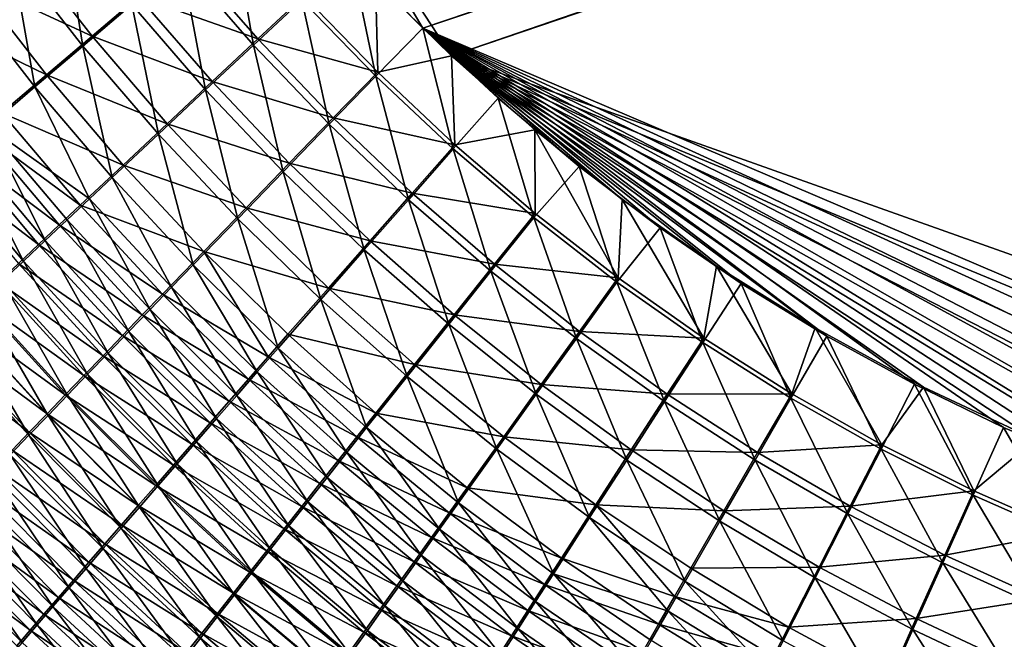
# Model space of a CAD drawing. Header units: metres. Extents: x -901 to 901, y -486 to 401.
# Tile 55 of 256: x -546 to -484, y -227 to -188. Entities that reach past the tile are written whole.
import ezdxf

# ---------------------------------------------------------------- set-up
doc = ezdxf.new("R2010")
doc.units = ezdxf.units.M

msp = doc.modelspace()

# ---------------------------------------------------------------- linework, layer by layer
at = {"layer": 'top0'}
for points in [[(-520.393921, -188.45813, -493.390167), (-556.825012, -127.259506, -492.974121), (-63.320282, -33.791721, -503.495331)], [(-63.258526, -33.780186, -500.496002), (-553.594482, -136.83017, -490.000427), (-518.588135, -190.194046, -490.413635)], [(-62.849209, -35.558052, -503.495331), (-520.393921, -188.45813, -493.390167), (-63.320282, -33.791721, -503.495331)], [(-62.84177, -35.37413, -500.496002), (-63.258526, -33.780186, -500.496002), (-518.588135, -190.194046, -490.413635)], [(-437.335358, -223.870071, -494.717072), (-520.393921, -188.45813, -493.390167), (-62.849209, -35.558052, -503.495331)], [(-518.588135, -190.194046, -490.413635), (-423.970123, -223.826447, -491.966522), (-62.84177, -35.37413, -500.496002)], [(-520.393921, -188.45813, -493.390167), (-524.934204, -183.812775, -493.330139), (-556.825012, -127.259506, -492.974121)], [(-518.588135, -190.194046, -490.413635), (-553.594482, -136.83017, -490.000427), (-523.358032, -185.491104, -490.349915)], [(-546.272827, -183.82225, -490.733002), (-543.0979, -181.370483, -491.757843), (-541.775391, -189.578537, -490.755646)], [(-543.0979, -181.370483, -491.757843), (-538.7005, -186.960754, -491.793396), (-541.775391, -189.578537, -490.755646)], [(-535.578796, -184.306183, -492.560974), (-532.426697, -181.628784, -493.055542), (-531.040161, -189.514893, -492.608643)], [(-532.426697, -181.628784, -493.055542), (-527.994629, -186.666229, -493.109589), (-531.040161, -189.514893, -492.608643)], [(-541.19574, -188.954193, -487.876434), (-545.665222, -183.233185, -487.852417), (-548.629211, -185.520981, -486.626495)], [(-538.266357, -186.464417, -488.864288), (-545.665222, -183.233185, -487.852417), (-541.19574, -188.954193, -487.876434)], [(-544.78772, -192.146164, -489.451294), (-549.384216, -186.227661, -489.44519), (-546.272827, -183.82225, -490.733002)], [(-541.775391, -189.578537, -490.755646), (-544.78772, -192.146164, -489.451294), (-546.272827, -183.82225, -490.733002)], [(-530.772095, -189.130692, -489.642944), (-535.292358, -183.939667, -489.594971), (-538.266357, -186.464417, -488.864288)], [(-527.870422, -186.42131, -490.119781), (-535.292358, -183.939667, -489.594971), (-530.772095, -189.130692, -489.642944)], [(-527.994629, -186.666229, -493.109589), (-524.934204, -183.812775, -493.330139), (-523.337769, -191.477264, -493.167603)], [(-524.934204, -183.812775, -493.330139), (-520.393921, -188.45813, -493.390167), (-523.337769, -191.477264, -493.167603)], [(-534.055603, -192.338882, -491.8302), (-538.7005, -186.960754, -491.793396), (-535.578796, -184.306183, -492.560974)], [(-531.040161, -189.514893, -492.608643), (-534.055603, -192.338882, -491.8302), (-535.578796, -184.306183, -492.560974)], [(-544.065613, -191.396286, -486.634796), (-548.629211, -185.520981, -486.626495), (-551.520264, -187.755005, -485.156647)], [(-541.19574, -188.954193, -487.876434), (-548.629211, -185.520981, -486.626495), (-544.065613, -191.396286, -486.634796)], [(-523.358032, -185.491104, -490.349915), (-527.870422, -186.42131, -490.119781), (-523.226501, -191.224335, -490.177795)], [(-518.588135, -190.194046, -490.413635), (-523.358032, -185.491104, -490.349915), (-523.226501, -191.224335, -490.177795)], [(-544.78772, -192.146164, -489.451294), (-547.724609, -194.652588, -487.887207), (-549.384216, -186.227661, -489.44519)], [(-533.645081, -191.816605, -488.901947), (-538.266357, -186.464417, -488.864288), (-541.19574, -188.954193, -487.876434)], [(-530.772095, -189.130692, -489.642944), (-538.266357, -186.464417, -488.864288), (-533.645081, -191.816605, -488.901947)], [(-523.226501, -191.224335, -490.177795), (-527.870422, -186.42131, -490.119781), (-530.772095, -189.130692, -489.642944)], [(-541.775391, -189.578537, -490.755646), (-538.7005, -186.960754, -491.793396), (-537.024841, -195.123108, -490.777069)], [(-538.7005, -186.960754, -491.793396), (-534.055603, -192.338882, -491.8302), (-537.024841, -195.123108, -490.777069)], [(-531.040161, -189.514893, -492.608643), (-527.994629, -186.666229, -493.109589), (-526.270569, -194.498108, -492.65921)], [(-527.994629, -186.666229, -493.109589), (-523.337769, -191.477264, -493.167603), (-526.270569, -194.498108, -492.65921)], [(-546.863586, -193.780182, -485.145935), (-544.065613, -191.396286, -486.634796), (-551.520264, -187.755005, -485.156647)], [(-523.337769, -191.477264, -493.167603), (-520.393921, -188.45813, -493.390167), (-518.471558, -196.050323, -493.229462)], [(-520.393921, -188.45813, -493.390167), (-515.65564, -192.85997, -493.454346), (-518.471558, -196.050323, -493.229462)], [(-437.335358, -223.870071, -494.717072), (-443.178528, -223.713989, -494.608795), (-520.393921, -188.45813, -493.390167)], [(-443.178528, -223.713989, -494.608795), (-449.004364, -223.236893, -494.503418), (-520.393921, -188.45813, -493.390167)], [(-520.393921, -188.45813, -493.390167), (-449.004364, -223.236893, -494.503418), (-454.678619, -222.464706, -494.403168)], [(-454.678619, -222.464706, -494.403168), (-459.38681, -221.592926, -494.321655), (-520.393921, -188.45813, -493.390167)], [(-459.38681, -221.592926, -494.321655), (-465.170959, -220.232056, -494.223541), (-520.393921, -188.45813, -493.390167)], [(-520.393921, -188.45813, -493.390167), (-465.170959, -220.232056, -494.223541), (-472.374176, -218.08316, -494.10437)], [(-472.374176, -218.08316, -494.10437), (-478.14621, -215.987137, -494.01123), (-520.393921, -188.45813, -493.390167)], [(-478.14621, -215.987137, -494.01123), (-483.842773, -213.578735, -493.921265), (-520.393921, -188.45813, -493.390167)], [(-520.393921, -188.45813, -493.390167), (-483.842773, -213.578735, -493.921265), (-489.451599, -210.861404, -493.834564)], [(-489.451599, -210.861404, -493.834564), (-494.963257, -207.837082, -493.75119), (-520.393921, -188.45813, -493.390167)], [(-494.963257, -207.837082, -493.75119), (-500.363434, -204.511017, -493.671234), (-520.393921, -188.45813, -493.390167)], [(-520.393921, -188.45813, -493.390167), (-500.363434, -204.511017, -493.671234), (-505.455383, -201.020493, -493.597443)], [(-505.455383, -201.020493, -493.597443), (-510.556488, -197.147537, -493.525055), (-520.393921, -188.45813, -493.390167)], [(-510.556488, -197.147537, -493.525055), (-515.65564, -192.85997, -493.454346), (-520.393921, -188.45813, -493.390167)], [(-536.474121, -194.464737, -487.899506), (-541.19574, -188.954193, -487.876434), (-544.065613, -191.396286, -486.634796)], [(-533.645081, -191.816605, -488.901947), (-541.19574, -188.954193, -487.876434), (-536.474121, -194.464737, -487.899506)], [(-529.173706, -197.49234, -491.867981), (-534.055603, -192.338882, -491.8302), (-531.040161, -189.514893, -492.608643)], [(-526.021057, -194.097519, -489.693878), (-530.772095, -189.130692, -489.642944), (-533.645081, -191.816605, -488.901947)], [(-526.270569, -194.498108, -492.65921), (-529.173706, -197.49234, -491.867981), (-531.040161, -189.514893, -492.608643)], [(-523.226501, -191.224335, -490.177795), (-530.772095, -189.130692, -489.642944), (-526.021057, -194.097519, -489.693878)], [(-539.932495, -197.853149, -489.453033), (-544.78772, -192.146164, -489.451294), (-541.775391, -189.578537, -490.755646)], [(-537.024841, -195.123108, -490.777069), (-539.932495, -197.853149, -489.453033), (-541.775391, -189.578537, -490.755646)], [(-518.588135, -190.194046, -490.413635), (-523.226501, -191.224335, -490.177795), (-518.372864, -195.790604, -490.239655)], [(-446.716522, -223.428253, -491.544159), (-437.279114, -223.842056, -491.717743), (-518.588135, -190.194046, -490.413635)], [(-437.279114, -223.842056, -491.717743), (-423.970123, -223.826447, -491.966522), (-518.588135, -190.194046, -490.413635)], [(-513.346191, -194.848602, -490.485504), (-507.848602, -199.222702, -490.562836), (-518.588135, -190.194046, -490.413635)], [(-507.848602, -199.222702, -490.562836), (-501.903381, -203.435165, -490.648529), (-518.588135, -190.194046, -490.413635)], [(-518.588135, -190.194046, -490.413635), (-501.903381, -203.435165, -490.648529), (-495.702362, -207.316711, -490.740112)], [(-495.702362, -207.316711, -490.740112), (-488.887115, -211.042206, -490.843292), (-518.588135, -190.194046, -490.413635)], [(-488.887115, -211.042206, -490.843292), (-481.853058, -214.34523, -490.952545), (-518.588135, -190.194046, -490.413635)], [(-518.588135, -190.194046, -490.413635), (-481.853058, -214.34523, -490.952545), (-473.900177, -217.460693, -491.079559)], [(-473.900177, -217.460693, -491.079559), (-465.779663, -219.993759, -491.213226), (-518.588135, -190.194046, -490.413635)], [(-465.779663, -219.993759, -491.213226), (-456.292664, -222.140701, -491.374786), (-518.588135, -190.194046, -490.413635)], [(-518.588135, -190.194046, -490.413635), (-456.292664, -222.140701, -491.374786), (-446.716522, -223.428253, -491.544159)], [(-513.346191, -194.848602, -490.485504), (-518.588135, -190.194046, -490.413635), (-518.372864, -195.790604, -490.239655)], [(-539.244446, -197.061325, -486.639191), (-544.065613, -191.396286, -486.634796), (-546.863586, -193.780182, -485.145935)], [(-539.244446, -197.061325, -486.639191), (-536.474121, -194.464737, -487.899506), (-544.065613, -191.396286, -486.634796)], [(-518.372864, -195.790604, -490.239655), (-523.226501, -191.224335, -490.177795), (-526.021057, -194.097519, -489.693878)], [(-528.787292, -196.945404, -488.940765), (-533.645081, -191.816605, -488.901947), (-536.474121, -194.464737, -487.899506)], [(-526.021057, -194.097519, -489.693878), (-533.645081, -191.816605, -488.901947), (-528.787292, -196.945404, -488.940765)], [(-526.270569, -194.498108, -492.65921), (-523.337769, -191.477264, -493.167603), (-521.284912, -199.244263, -492.712402)], [(-523.337769, -191.477264, -493.167603), (-518.471558, -196.050323, -493.229462), (-521.284912, -199.244263, -492.712402)], [(-541.359131, -199.194077, -488.691559), (-547.724609, -194.652588, -487.887207), (-544.78772, -192.146164, -489.451294)], [(-539.932495, -197.853149, -489.453033), (-541.359131, -199.194077, -488.691559), (-544.78772, -192.146164, -489.451294)], [(-537.024841, -195.123108, -490.777069), (-534.055603, -192.338882, -491.8302), (-532.03125, -200.443665, -490.796936)], [(-534.055603, -192.338882, -491.8302), (-529.173706, -197.49234, -491.867981), (-532.03125, -200.443665, -490.796936)], [(-518.471558, -196.050323, -493.229462), (-515.65564, -192.85997, -493.454346), (-513.411926, -200.373917, -493.294983)], [(-515.65564, -192.85997, -493.454346), (-510.556488, -197.147537, -493.525055), (-513.411926, -200.373917, -493.294983)], [(-546.863586, -193.780182, -485.145935), (-548.231995, -194.947205, -484.311096), (-541.94397, -199.595032, -485.127747)], [(-541.94397, -199.595032, -485.127747), (-539.244446, -197.061325, -486.639191), (-546.863586, -193.780182, -485.145935)], [(-536.474121, -194.464737, -487.899506), (-539.244446, -197.061325, -486.639191), (-531.510193, -199.752487, -487.921326)], [(-536.474121, -194.464737, -487.899506), (-531.510193, -199.752487, -487.921326), (-528.787292, -196.945404, -488.940765)], [(-524.068848, -202.40947, -491.906433), (-529.173706, -197.49234, -491.867981), (-526.270569, -194.498108, -492.65921)], [(-521.053833, -198.828476, -489.747498), (-526.021057, -194.097519, -489.693878), (-528.787292, -196.945404, -488.940765)], [(-521.284912, -199.244263, -492.712402), (-524.068848, -202.40947, -491.906433), (-526.270569, -194.498108, -492.65921)], [(-518.372864, -195.790604, -490.239655), (-526.021057, -194.097519, -489.693878), (-521.053833, -198.828476, -489.747498)], [(-543.263672, -200.834961, -484.280182), (-548.231995, -194.947205, -484.311096), (-549.578064, -196.095947, -483.417175)], [(-549.16095, -195.879593, -487.010193), (-547.724609, -194.652588, -487.887207), (-544.150818, -201.820709, -486.974731)], [(-548.231995, -194.947205, -484.311096), (-543.263672, -200.834961, -484.280182), (-541.94397, -199.595032, -485.127747)], [(-547.724609, -194.652588, -487.887207), (-542.765747, -200.517075, -487.865143), (-544.150818, -201.820709, -486.974731)], [(-541.359131, -199.194077, -488.691559), (-542.765747, -200.517075, -487.865143), (-547.724609, -194.652588, -487.887207)], [(-534.828064, -203.336456, -489.449921), (-539.932495, -197.853149, -489.453033), (-537.024841, -195.123108, -490.777069)], [(-532.03125, -200.443665, -490.796936), (-534.828064, -203.336456, -489.449921), (-537.024841, -195.123108, -490.777069)], [(-513.346191, -194.848602, -490.485504), (-518.372864, -195.790604, -490.239655), (-513.325134, -200.108536, -490.305237)], [(-507.848602, -199.222702, -490.562836), (-513.346191, -194.848602, -490.485504), (-508.098907, -204.16658, -490.374359)], [(-508.098907, -204.16658, -490.374359), (-513.346191, -194.848602, -490.485504), (-513.325134, -200.108536, -490.305237)], [(-544.56134, -202.055161, -483.372711), (-549.578064, -196.095947, -483.417175), (-550.90033, -197.225174, -482.465118)], [(-550.573853, -197.087372, -486.071136), (-549.16095, -195.879593, -487.010193), (-545.512756, -203.103577, -486.021332)], [(-544.56134, -202.055161, -483.372711), (-543.263672, -200.834961, -484.280182), (-549.578064, -196.095947, -483.417175)], [(-549.16095, -195.879593, -487.010193), (-544.150818, -201.820709, -486.974731), (-545.512756, -203.103577, -486.021332)], [(-521.284912, -199.244263, -492.712402), (-518.471558, -196.050323, -493.229462), (-516.098083, -203.74176, -492.767975)], [(-513.325134, -200.108536, -490.305237), (-518.372864, -195.790604, -490.239655), (-521.053833, -198.828476, -489.747498)], [(-518.471558, -196.050323, -493.229462), (-513.411926, -200.373917, -493.294983), (-516.098083, -203.74176, -492.767975)], [(-531.510193, -199.752487, -487.921326), (-523.706848, -201.839066, -488.980408), (-528.787292, -196.945404, -488.940765)], [(-528.787292, -196.945404, -488.940765), (-523.706848, -201.839066, -488.980408), (-521.053833, -198.828476, -489.747498)], [(-545.835571, -203.254257, -482.406189), (-544.56134, -202.055161, -483.372711), (-550.90033, -197.225174, -482.465118)], [(-550.573853, -197.087372, -486.071136), (-545.512756, -203.103577, -486.021332), (-546.850098, -204.364273, -485.005951)], [(-534.175171, -202.503922, -486.639191), (-539.244446, -197.061325, -486.639191), (-541.94397, -199.595032, -485.127747)], [(-539.244446, -197.061325, -486.639191), (-534.175171, -202.503922, -486.639191), (-531.510193, -199.752487, -487.921326)], [(-532.03125, -200.443665, -490.796936), (-529.173706, -197.49234, -491.867981), (-526.807922, -205.528397, -490.814636)], [(-529.173706, -197.49234, -491.867981), (-524.068848, -202.40947, -491.906433), (-526.807922, -205.528397, -490.814636)], [(-513.411926, -200.373917, -493.294983), (-510.556488, -197.147537, -493.525055), (-508.174469, -204.436523, -493.364075)], [(-510.556488, -197.147537, -493.525055), (-505.455383, -201.020493, -493.597443), (-508.174469, -204.436523, -493.364075)], [(-536.199768, -204.756851, -488.67514), (-541.359131, -199.194077, -488.691559), (-539.932495, -197.853149, -489.453033)], [(-534.828064, -203.336456, -489.449921), (-536.199768, -204.756851, -488.67514), (-539.932495, -197.853149, -489.453033)], [(-523.706848, -201.839066, -488.980408), (-515.885315, -203.311935, -489.80365), (-521.053833, -198.828476, -489.747498)], [(-521.053833, -198.828476, -489.747498), (-515.885315, -203.311935, -489.80365), (-513.325134, -200.108536, -490.305237)], [(-542.765747, -200.517075, -487.865143), (-541.359131, -199.194077, -488.691559), (-537.551697, -206.157883, -487.834229)], [(-541.359131, -199.194077, -488.691559), (-536.199768, -204.756851, -488.67514), (-537.551697, -206.157883, -487.834229)], [(-518.75531, -207.078659, -491.945099), (-524.068848, -202.40947, -491.906433), (-521.284912, -199.244263, -492.712402)], [(-516.098083, -203.74176, -492.767975), (-518.75531, -207.078659, -491.945099), (-521.284912, -199.244263, -492.712402)], [(-502.709717, -207.95314, -490.44693), (-507.848602, -199.222702, -490.562836), (-508.098907, -204.16658, -490.374359)], [(-501.903381, -203.435165, -490.648529), (-507.848602, -199.222702, -490.562836), (-502.709717, -207.95314, -490.44693)], [(-541.94397, -199.595032, -485.127747), (-543.263672, -200.834961, -484.280182), (-536.770508, -205.187515, -485.101379)], [(-536.770508, -205.187515, -485.101379), (-534.175171, -202.503922, -486.639191), (-541.94397, -199.595032, -485.127747)], [(-531.510193, -199.752487, -487.921326), (-534.175171, -202.503922, -486.639191), (-526.317078, -204.805618, -487.941284)], [(-523.706848, -201.839066, -488.980408), (-531.510193, -199.752487, -487.921326), (-526.317078, -204.805618, -487.941284)], [(-544.150818, -201.820709, -486.974731), (-542.765747, -200.517075, -487.865143), (-538.882385, -207.538025, -486.928223)], [(-542.765747, -200.517075, -487.865143), (-537.551697, -206.157883, -487.834229), (-538.882385, -207.538025, -486.928223)], [(-529.487183, -208.584152, -489.441071), (-534.828064, -203.336456, -489.449921), (-532.03125, -200.443665, -490.796936)], [(-526.807922, -205.528397, -490.814636), (-529.487183, -208.584152, -489.441071), (-532.03125, -200.443665, -490.796936)], [(-516.098083, -203.74176, -492.767975), (-513.411926, -200.373917, -493.294983), (-510.725159, -207.97908, -492.825745)], [(-515.885315, -203.311935, -489.80365), (-508.098907, -204.16658, -490.374359), (-513.325134, -200.108536, -490.305237)], [(-513.411926, -200.373917, -493.294983), (-508.174469, -204.436523, -493.364075), (-510.725159, -207.97908, -492.825745)], [(-544.56134, -202.055161, -483.372711), (-538.038513, -206.500229, -484.239044), (-543.263672, -200.834961, -484.280182)], [(-543.263672, -200.834961, -484.280182), (-538.038513, -206.500229, -484.239044), (-536.770508, -205.187515, -485.101379)], [(-508.174469, -204.436523, -493.364075), (-505.455383, -201.020493, -493.597443), (-502.775055, -208.226654, -493.436523)], [(-505.455383, -201.020493, -493.597443), (-500.363434, -204.511017, -493.671234), (-502.775055, -208.226654, -493.436523)], [(-545.512756, -203.103577, -486.021332), (-544.150818, -201.820709, -486.974731), (-540.19043, -208.895752, -485.95816)], [(-544.150818, -201.820709, -486.974731), (-538.882385, -207.538025, -486.928223), (-540.19043, -208.895752, -485.95816)], [(-518.417847, -206.485901, -489.020477), (-523.706848, -201.839066, -488.980408), (-526.317078, -204.805618, -487.941284)], [(-518.417847, -206.485901, -489.020477), (-515.885315, -203.311935, -489.80365), (-523.706848, -201.839066, -488.980408)], [(-545.835571, -203.254257, -482.406189), (-539.284912, -207.791641, -483.315704), (-544.56134, -202.055161, -483.372711)], [(-539.284912, -207.791641, -483.315704), (-538.038513, -206.500229, -484.239044), (-544.56134, -202.055161, -483.372711)], [(-530.122009, -209.138718, -485.881958), (-534.175171, -202.503922, -486.639191), (-536.770508, -205.187515, -485.101379)], [(-534.175171, -202.503922, -486.639191), (-528.870361, -207.712143, -486.633972), (-526.317078, -204.805618, -487.941284)], [(-528.870361, -207.712143, -486.633972), (-534.175171, -202.503922, -486.639191), (-530.122009, -209.138718, -485.881958)], [(-526.807922, -205.528397, -490.814636), (-524.068848, -202.40947, -491.906433), (-521.368347, -210.36557, -490.82962)], [(-524.068848, -202.40947, -491.906433), (-518.75531, -207.078659, -491.945099), (-521.368347, -210.36557, -490.82962)], [(-546.850098, -204.364273, -485.005951), (-545.512756, -203.103577, -486.021332), (-541.474243, -210.229538, -484.925049)], [(-545.512756, -203.103577, -486.021332), (-540.19043, -208.895752, -485.95816), (-541.474243, -210.229538, -484.925049)], [(-540.508301, -209.060303, -482.332367), (-545.835571, -203.254257, -482.406189), (-547.085022, -204.430939, -481.381622)], [(-539.284912, -207.791641, -483.315704), (-545.835571, -203.254257, -482.406189), (-540.508301, -209.060303, -482.332367)], [(-530.800537, -210.083969, -488.65094), (-536.199768, -204.756851, -488.67514), (-534.828064, -203.336456, -489.449921)], [(-529.487183, -208.584152, -489.441071), (-530.800537, -210.083969, -488.65094), (-534.828064, -203.336456, -489.449921)], [(-513.247314, -211.488235, -491.983673), (-518.75531, -207.078659, -491.945099), (-516.098083, -203.74176, -492.767975)], [(-510.530212, -207.53627, -489.862061), (-515.885315, -203.311935, -489.80365), (-518.417847, -206.485901, -489.020477)], [(-510.725159, -207.97908, -492.825745), (-513.247314, -211.488235, -491.983673), (-516.098083, -203.74176, -492.767975)], [(-510.530212, -207.53627, -489.862061), (-508.098907, -204.16658, -490.374359), (-515.885315, -203.311935, -489.80365)], [(-497.173157, -211.45665, -490.522797), (-501.903381, -203.435165, -490.648529), (-502.709717, -207.95314, -490.44693)], [(-495.702362, -207.316711, -490.740112), (-501.903381, -203.435165, -490.648529), (-497.173157, -211.45665, -490.522797)], [(-548.161377, -205.601379, -483.929596), (-546.850098, -204.364273, -485.005951), (-542.732422, -211.537888, -483.829895)], [(-546.850098, -204.364273, -485.005951), (-541.474243, -210.229538, -484.925049), (-542.732422, -211.537888, -483.829895)], [(-502.709717, -207.95314, -490.44693), (-508.098907, -204.16658, -490.374359), (-510.530212, -207.53627, -489.862061)], [(-541.707275, -210.304764, -481.290009), (-547.085022, -204.430939, -481.381622), (-548.308167, -205.583878, -480.300018)], [(-540.508301, -209.060303, -482.332367), (-547.085022, -204.430939, -481.381622), (-541.707275, -210.304764, -481.290009)], [(-537.551697, -206.157883, -487.834229), (-536.199768, -204.756851, -488.67514), (-532.094482, -211.562897, -487.793365)], [(-536.199768, -204.756851, -488.67514), (-530.800537, -210.083969, -488.65094), (-532.094482, -211.562897, -487.793365)], [(-526.317078, -204.805618, -487.941284), (-528.870361, -207.712143, -486.633972), (-520.908264, -209.61235, -487.958862)], [(-518.417847, -206.485901, -489.020477), (-526.317078, -204.805618, -487.941284), (-520.908264, -209.61235, -487.958862)], [(-510.725159, -207.97908, -492.825745), (-508.174469, -204.436523, -493.364075), (-505.181091, -211.944672, -492.885468)], [(-508.174469, -204.436523, -493.364075), (-502.775055, -208.226654, -493.436523), (-505.181091, -211.944672, -492.885468)], [(-502.775055, -208.226654, -493.436523), (-500.363434, -204.511017, -493.671234), (-497.229431, -211.732849, -493.512238)], [(-500.363434, -204.511017, -493.671234), (-494.963257, -207.837082, -493.75119), (-497.229431, -211.732849, -493.512238)], [(-549.503845, -206.711868, -479.162598), (-542.880432, -211.523605, -480.189667), (-548.308167, -205.583878, -480.300018)], [(-549.445129, -206.813522, -482.793274), (-548.161377, -205.601379, -483.929596), (-543.963501, -212.819275, -482.673859)], [(-548.308167, -205.583878, -480.300018), (-542.880432, -211.523605, -480.189667), (-541.707275, -210.304764, -481.290009)], [(-548.161377, -205.601379, -483.929596), (-542.732422, -211.537888, -483.829895), (-543.963501, -212.819275, -482.673859)], [(-536.770508, -205.187515, -485.101379), (-538.038513, -206.500229, -484.239044), (-531.355164, -210.545425, -485.065765)], [(-531.355164, -210.545425, -485.065765), (-530.122009, -209.138718, -485.881958), (-536.770508, -205.187515, -485.101379)], [(-523.922668, -213.584335, -489.425659), (-529.487183, -208.584152, -489.441071), (-526.807922, -205.528397, -490.814636)], [(-521.368347, -210.36557, -490.82962), (-523.922668, -213.584335, -489.425659), (-526.807922, -205.528397, -490.814636)], [(-538.882385, -207.538025, -486.928223), (-537.551697, -206.157883, -487.834229), (-533.367554, -213.019272, -486.869354)], [(-537.551697, -206.157883, -487.834229), (-532.094482, -211.562897, -487.793365), (-533.367554, -213.019272, -486.869354)], [(-550.700012, -207.999435, -481.598358), (-549.445129, -206.813522, -482.793274), (-545.166199, -214.072357, -481.458252)], [(-550.670776, -207.813721, -477.970734), (-544.02655, -212.71553, -479.032654), (-549.503845, -206.711868, -479.162598)], [(-549.503845, -206.711868, -479.162598), (-544.02655, -212.71553, -479.032654), (-542.880432, -211.523605, -480.189667)], [(-549.445129, -206.813522, -482.793274), (-543.963501, -212.819275, -482.673859), (-545.166199, -214.072357, -481.458252)], [(-532.568359, -211.93071, -484.18634), (-538.038513, -206.500229, -484.239044), (-539.284912, -207.791641, -483.315704)], [(-538.038513, -206.500229, -484.239044), (-532.568359, -211.93071, -484.18634), (-531.355164, -210.545425, -485.065765)], [(-512.934387, -210.874207, -489.060669), (-518.417847, -206.485901, -489.020477), (-520.908264, -209.61235, -487.958862)], [(-512.934387, -210.874207, -489.060669), (-510.530212, -207.53627, -489.862061), (-518.417847, -206.485901, -489.020477)], [(-521.368347, -210.36557, -490.82962), (-518.75531, -207.078659, -491.945099), (-515.726074, -214.943451, -490.841248)], [(-518.75531, -207.078659, -491.945099), (-513.247314, -211.488235, -491.983673), (-515.726074, -214.943451, -490.841248)], [(-491.504791, -214.665543, -490.601807), (-495.702362, -207.316711, -490.740112), (-497.173157, -211.45665, -490.522797)], [(-488.887115, -211.042206, -490.843292), (-495.702362, -207.316711, -490.740112), (-491.504791, -214.665543, -490.601807)], [(-551.807678, -208.88829, -476.725769), (-545.144409, -213.879272, -477.820343), (-550.670776, -207.813721, -477.970734)], [(-550.700012, -207.999435, -481.598358), (-545.166199, -214.072357, -481.458252), (-546.339233, -215.295792, -480.184601)], [(-550.670776, -207.813721, -477.970734), (-545.144409, -213.879272, -477.820343), (-544.02655, -212.71553, -479.032654)], [(-533.760376, -213.293015, -483.244751), (-539.284912, -207.791641, -483.315704), (-540.508301, -209.060303, -482.332367)], [(-540.19043, -208.895752, -485.95816), (-538.882385, -207.538025, -486.928223), (-534.618286, -214.451477, -485.880035)], [(-532.568359, -211.93071, -484.18634), (-539.284912, -207.791641, -483.315704), (-533.760376, -213.293015, -483.244751)], [(-538.882385, -207.538025, -486.928223), (-533.367554, -213.019272, -486.869354), (-534.618286, -214.451477, -485.880035)], [(-523.342773, -212.673996, -486.622711), (-528.870361, -207.712143, -486.633972), (-530.122009, -209.138718, -485.881958)], [(-528.870361, -207.712143, -486.633972), (-523.342773, -212.673996, -486.622711), (-520.908264, -209.61235, -487.958862)], [(-507.559082, -215.626602, -492.021729), (-513.247314, -211.488235, -491.983673), (-510.725159, -207.97908, -492.825745)], [(-505.003479, -211.489868, -489.922516), (-510.530212, -207.53627, -489.862061), (-512.934387, -210.874207, -489.060669)], [(-505.181091, -211.944672, -492.885468), (-507.559082, -215.626602, -492.021729), (-510.725159, -207.97908, -492.825745)], [(-505.003479, -211.489868, -489.922516), (-502.709717, -207.95314, -490.44693), (-510.530212, -207.53627, -489.862061)], [(-497.173157, -211.45665, -490.522797), (-502.709717, -207.95314, -490.44693), (-505.003479, -211.489868, -489.922516)], [(-497.229431, -211.732849, -493.512238), (-494.963257, -207.837082, -493.75119), (-491.553375, -214.943558, -493.591034)], [(-494.963257, -207.837082, -493.75119), (-489.451599, -210.861404, -493.834564), (-491.553375, -214.943558, -493.591034)], [(-525.174011, -215.163422, -488.617981), (-530.800537, -210.083969, -488.65094), (-529.487183, -208.584152, -489.441071)], [(-523.922668, -213.584335, -489.425659), (-525.174011, -215.163422, -488.617981), (-529.487183, -208.584152, -489.441071)], [(-505.181091, -211.944672, -492.885468), (-502.775055, -208.226654, -493.436523), (-499.480896, -215.626953, -492.946869)], [(-502.775055, -208.226654, -493.436523), (-497.229431, -211.732849, -493.512238), (-499.480896, -215.626953, -492.946869)], [(-551.807678, -208.88829, -476.725769), (-546.232788, -215.01355, -476.554169), (-545.144409, -213.879272, -477.820343)], [(-534.929749, -214.630768, -482.242035), (-540.508301, -209.060303, -482.332367), (-541.707275, -210.304764, -481.290009)], [(-541.474243, -210.229538, -484.925049), (-540.19043, -208.895752, -485.95816), (-535.845337, -215.857864, -484.826477)], [(-533.760376, -213.293015, -483.244751), (-540.508301, -209.060303, -482.332367), (-534.929749, -214.630768, -482.242035)], [(-540.19043, -208.895752, -485.95816), (-534.618286, -214.451477, -485.880035), (-535.845337, -215.857864, -484.826477)], [(-524.535461, -214.176041, -485.854034), (-530.122009, -209.138718, -485.881958), (-531.355164, -210.545425, -485.065765)], [(-530.122009, -209.138718, -485.881958), (-524.535461, -214.176041, -485.854034), (-523.342773, -212.673996, -486.622711)], [(-520.908264, -209.61235, -487.958862), (-523.342773, -212.673996, -486.622711), (-515.29718, -214.160858, -487.97345)], [(-512.934387, -210.874207, -489.060669), (-520.908264, -209.61235, -487.958862), (-515.29718, -214.160858, -487.97345)], [(-542.880432, -211.523605, -480.189667), (-536.075134, -215.942413, -481.179138), (-541.707275, -210.304764, -481.290009)], [(-542.732422, -211.537888, -483.829895), (-541.474243, -210.229538, -484.925049), (-537.04718, -217.236801, -483.709747)], [(-541.707275, -210.304764, -481.290009), (-536.075134, -215.942413, -481.179138), (-534.929749, -214.630768, -482.242035)], [(-541.474243, -210.229538, -484.925049), (-535.845337, -215.857864, -484.826477), (-537.04718, -217.236801, -483.709747)], [(-531.355164, -210.545425, -485.065765), (-532.568359, -211.93071, -484.18634), (-525.710022, -215.656631, -485.019714)], [(-532.094482, -211.562897, -487.793365), (-530.800537, -210.083969, -488.65094), (-526.406311, -216.719971, -487.741302)], [(-525.710022, -215.656631, -485.019714), (-524.535461, -214.176041, -485.854034), (-531.355164, -210.545425, -485.065765)], [(-530.800537, -210.083969, -488.65094), (-525.174011, -215.163422, -488.617981), (-526.406311, -216.719971, -487.741302)], [(-518.147278, -218.325073, -489.402832), (-523.922668, -213.584335, -489.425659), (-521.368347, -210.36557, -490.82962)], [(-515.726074, -214.943451, -490.841248), (-518.147278, -218.325073, -489.402832), (-521.368347, -210.36557, -490.82962)], [(-507.270508, -214.99231, -489.100555), (-512.934387, -210.874207, -489.060669), (-515.29718, -214.160858, -487.97345)], [(-507.270508, -214.99231, -489.100555), (-505.003479, -211.489868, -489.922516), (-512.934387, -210.874207, -489.060669)], [(-491.553375, -214.943558, -493.591034), (-489.451599, -210.861404, -493.834564), (-485.762665, -217.847473, -493.672791)], [(-485.720184, -217.568359, -490.683807), (-488.887115, -211.042206, -490.843292), (-491.504791, -214.665543, -490.601807)], [(-489.451599, -210.861404, -493.834564), (-483.842773, -213.578735, -493.921265), (-485.762665, -217.847473, -493.672791)], [(-481.853058, -214.34523, -490.952545), (-488.887115, -211.042206, -490.843292), (-485.720184, -217.568359, -490.683807)], [(-544.02655, -212.71553, -479.032654), (-537.195251, -217.226425, -480.05722), (-542.880432, -211.523605, -480.189667)], [(-543.963501, -212.819275, -482.673859), (-542.732422, -211.537888, -483.829895), (-538.222412, -218.586655, -482.530945)], [(-542.880432, -211.523605, -480.189667), (-537.195251, -217.226425, -480.05722), (-536.075134, -215.942413, -481.179138)], [(-542.732422, -211.537888, -483.829895), (-537.04718, -217.236801, -483.709747), (-538.222412, -218.586655, -482.530945)], [(-533.367554, -213.019272, -486.869354), (-532.094482, -211.562897, -487.793365), (-527.618103, -218.252213, -486.796753)], [(-532.094482, -211.562897, -487.793365), (-526.406311, -216.719971, -487.741302), (-527.618103, -218.252213, -486.796753)], [(-515.726074, -214.943451, -490.841248), (-513.247314, -211.488235, -491.983673), (-509.894653, -219.25029, -490.848938)], [(-513.247314, -211.488235, -491.983673), (-507.559082, -215.626602, -492.021729), (-509.894653, -219.25029, -490.848938)], [(-499.319855, -215.161087, -489.984772), (-505.003479, -211.489868, -489.922516), (-507.270508, -214.99231, -489.100555)], [(-499.319855, -215.161087, -489.984772), (-497.173157, -211.45665, -490.522797), (-505.003479, -211.489868, -489.922516)], [(-499.480896, -215.626953, -492.946869), (-497.229431, -211.732849, -493.512238), (-493.639526, -219.014404, -493.009796)], [(-491.504791, -214.665543, -490.601807), (-497.173157, -211.45665, -490.522797), (-499.319855, -215.161087, -489.984772)], [(-497.229431, -211.732849, -493.512238), (-491.553375, -214.943558, -493.591034), (-493.639526, -219.014404, -493.009796)], [(-526.865051, -217.11412, -484.120789), (-532.568359, -211.93071, -484.18634), (-533.760376, -213.293015, -483.244751)], [(-525.710022, -215.656631, -485.019714), (-532.568359, -211.93071, -484.18634), (-526.865051, -217.11412, -484.120789)], [(-501.704865, -219.482132, -492.058899), (-507.559082, -215.626602, -492.021729), (-505.181091, -211.944672, -492.885468)], [(-499.480896, -215.626953, -492.946869), (-501.704865, -219.482132, -492.058899), (-505.181091, -211.944672, -492.885468)], [(-545.166199, -214.072357, -481.458252), (-543.963501, -212.819275, -482.673859), (-539.369812, -219.905991, -481.291565)], [(-545.144409, -213.879272, -477.820343), (-538.288757, -218.481415, -478.877625), (-544.02655, -212.71553, -479.032654)], [(-544.02655, -212.71553, -479.032654), (-538.288757, -218.481415, -478.877625), (-537.195251, -217.226425, -480.05722)], [(-543.963501, -212.819275, -482.673859), (-538.222412, -218.586655, -482.530945), (-539.369812, -219.905991, -481.291565)], [(-534.618286, -214.451477, -485.880035), (-533.367554, -213.019272, -486.869354), (-528.808105, -219.758362, -485.785461)], [(-533.367554, -213.019272, -486.869354), (-527.618103, -218.252213, -486.796753), (-528.808105, -219.758362, -485.785461)], [(-524.535461, -214.176041, -485.854034), (-517.605164, -217.377563, -486.604584), (-523.342773, -212.673996, -486.622711)], [(-523.342773, -212.673996, -486.622711), (-517.605164, -217.377563, -486.604584), (-515.29718, -214.160858, -487.97345)], [(-527.999268, -218.546814, -483.158325), (-533.760376, -213.293015, -483.244751), (-534.929749, -214.630768, -482.242035)], [(-526.865051, -217.11412, -484.120789), (-533.760376, -213.293015, -483.244751), (-527.999268, -218.546814, -483.158325)], [(-519.332642, -219.9832, -488.575195), (-525.174011, -215.163422, -488.617981), (-523.922668, -213.584335, -489.425659)], [(-518.147278, -218.325073, -489.402832), (-519.332642, -219.9832, -488.575195), (-523.922668, -213.584335, -489.425659)], [(-485.762665, -217.847473, -493.672791), (-483.842773, -213.578735, -493.921265), (-479.873566, -220.436981, -493.757294)], [(-483.842773, -213.578735, -493.921265), (-478.14621, -215.987137, -494.01123), (-479.873566, -220.436981, -493.757294)], [(-546.339233, -215.295792, -480.184601), (-545.166199, -214.072357, -481.458252), (-540.488037, -221.193344, -479.993103)], [(-546.232788, -215.01355, -476.554169), (-539.354553, -219.706009, -477.641815), (-545.144409, -213.879272, -477.820343)], [(-545.166199, -214.072357, -481.458252), (-539.369812, -219.905991, -481.291565), (-540.488037, -221.193344, -479.993103)], [(-545.144409, -213.879272, -477.820343), (-539.354553, -219.706009, -477.641815), (-538.288757, -218.481415, -478.877625)], [(-518.735107, -218.954834, -485.816986), (-524.535461, -214.176041, -485.854034), (-525.710022, -215.656631, -485.019714)], [(-517.605164, -217.377563, -486.604584), (-524.535461, -214.176041, -485.854034), (-518.735107, -218.954834, -485.816986)], [(-515.29718, -214.160858, -487.97345), (-517.605164, -217.377563, -486.604584), (-509.497131, -218.439377, -487.984497)], [(-507.270508, -214.99231, -489.100555), (-515.29718, -214.160858, -487.97345), (-509.497131, -218.439377, -487.984497)], [(-536.075134, -215.942413, -481.179138), (-529.111267, -219.953018, -482.133423), (-534.929749, -214.630768, -482.242035)], [(-535.845337, -215.857864, -484.826477), (-534.618286, -214.451477, -485.880035), (-529.974792, -221.236649, -484.708557)], [(-534.929749, -214.630768, -482.242035), (-529.111267, -219.953018, -482.133423), (-527.999268, -218.546814, -483.158325)], [(-534.618286, -214.451477, -485.880035), (-528.808105, -219.758362, -485.785461), (-529.974792, -221.236649, -484.708557)], [(-512.174011, -222.794479, -489.371674), (-518.147278, -218.325073, -489.402832), (-515.726074, -214.943451, -490.841248)], [(-509.894653, -219.25029, -490.848938), (-512.174011, -222.794479, -489.371674), (-515.726074, -214.943451, -490.841248)], [(-493.494232, -218.53833, -490.048676), (-491.504791, -214.665543, -490.601807), (-499.319855, -215.161087, -489.984772)], [(-493.639526, -219.014404, -493.009796), (-491.553375, -214.943558, -493.591034), (-487.672058, -222.095596, -493.073944)], [(-485.720184, -217.568359, -490.683807), (-491.504791, -214.665543, -490.601807), (-493.494232, -218.53833, -490.048676)], [(-491.553375, -214.943558, -493.591034), (-485.762665, -217.847473, -493.672791), (-487.672058, -222.095596, -493.073944)], [(-479.835541, -220.157227, -490.768646), (-481.853058, -214.34523, -490.952545), (-485.720184, -217.568359, -490.683807)], [(-547.481323, -216.488251, -478.854279), (-546.339233, -215.295792, -480.184601), (-541.575928, -222.447311, -478.637054)], [(-547.290405, -216.117111, -475.235443), (-540.391418, -220.898834, -476.351196), (-546.232788, -215.01355, -476.554169)], [(-546.339233, -215.295792, -480.184601), (-540.488037, -221.193344, -479.993103), (-541.575928, -222.447311, -478.637054)], [(-546.232788, -215.01355, -476.554169), (-540.391418, -220.898834, -476.351196), (-539.354553, -219.706009, -477.641815)], [(-526.406311, -216.719971, -487.741302), (-525.174011, -215.163422, -488.617981), (-520.49939, -221.616989, -487.67688)], [(-525.174011, -215.163422, -488.617981), (-519.332642, -219.9832, -488.575195), (-520.49939, -221.616989, -487.67688)], [(-501.44043, -218.828506, -489.139771), (-507.270508, -214.99231, -489.100555), (-509.497131, -218.439377, -487.984497)], [(-501.44043, -218.828506, -489.139771), (-499.319855, -215.161087, -489.984772), (-507.270508, -214.99231, -489.100555)], [(-493.494232, -218.53833, -490.048676), (-499.319855, -215.161087, -489.984772), (-501.44043, -218.828506, -489.139771)], [(-548.316162, -217.188675, -473.86557), (-541.398193, -222.058548, -475.007202), (-547.290405, -216.117111, -475.235443)], [(-547.290405, -216.117111, -475.235443), (-541.398193, -222.058548, -475.007202), (-540.391418, -220.898834, -476.351196)], [(-537.195251, -217.226425, -480.05722), (-530.199829, -221.33107, -481.04715), (-536.075134, -215.942413, -481.179138)], [(-537.04718, -217.236801, -483.709747), (-535.845337, -215.857864, -484.826477), (-531.116821, -222.685333, -483.567139)], [(-536.075134, -215.942413, -481.179138), (-530.199829, -221.33107, -481.04715), (-529.111267, -219.953018, -482.133423)], [(-535.845337, -215.857864, -484.826477), (-529.974792, -221.236649, -484.708557), (-531.116821, -222.685333, -483.567139)], [(-519.84729, -220.508972, -484.962097), (-525.710022, -215.656631, -485.019714), (-526.865051, -217.11412, -484.120789)], [(-518.735107, -218.954834, -485.816986), (-525.710022, -215.656631, -485.019714), (-519.84729, -220.508972, -484.962097)], [(-509.894653, -219.25029, -490.848938), (-507.559082, -215.626602, -492.021729), (-503.887512, -223.274338, -490.852081)], [(-507.559082, -215.626602, -492.021729), (-501.704865, -219.482132, -492.058899), (-503.887512, -223.274338, -490.852081)], [(-495.698914, -223.043167, -492.094818), (-501.704865, -219.482132, -492.058899), (-499.480896, -215.626953, -492.946869)], [(-493.639526, -219.014404, -493.009796), (-495.698914, -223.043167, -492.094818), (-499.480896, -215.626953, -492.946869)], [(-548.591187, -217.648407, -477.468811), (-547.481323, -216.488251, -478.854279), (-542.632263, -223.666428, -477.224976)], [(-547.481323, -216.488251, -478.854279), (-541.575928, -222.447311, -478.637054), (-542.632263, -223.666428, -477.224976)], [(-527.618103, -218.252213, -486.796753), (-526.406311, -216.719971, -487.741302), (-521.646057, -223.224533, -486.709045)], [(-526.406311, -216.719971, -487.741302), (-520.49939, -221.616989, -487.67688), (-521.646057, -223.224533, -486.709045)], [(-549.308777, -218.226974, -472.445984), (-542.373657, -223.183777, -473.611298), (-548.316162, -217.188675, -473.86557)], [(-548.316162, -217.188675, -473.86557), (-542.373657, -223.183777, -473.611298), (-541.398193, -222.058548, -475.007202)], [(-538.288757, -218.481415, -478.877625), (-531.26355, -222.679321, -479.900604), (-537.195251, -217.226425, -480.05722)], [(-538.222412, -218.586655, -482.530945), (-537.04718, -217.236801, -483.709747), (-532.232788, -224.102661, -482.362427)], [(-537.195251, -217.226425, -480.05722), (-531.26355, -222.679321, -479.900604), (-530.199829, -221.33107, -481.04715)], [(-537.04718, -217.236801, -483.709747), (-531.116821, -222.685333, -483.567139), (-532.232788, -224.102661, -482.362427)], [(-520.940369, -222.038162, -484.041016), (-526.865051, -217.11412, -484.120789), (-527.999268, -218.546814, -483.158325)], [(-519.84729, -220.508972, -484.962097), (-526.865051, -217.11412, -484.120789), (-520.940369, -222.038162, -484.041016)], [(-511.670197, -221.810867, -486.578735), (-517.605164, -217.377563, -486.604584), (-518.735107, -218.954834, -485.816986)], [(-517.605164, -217.377563, -486.604584), (-511.670197, -221.810867, -486.578735), (-509.497131, -218.439377, -487.984497)], [(-549.667542, -218.774902, -476.029633), (-548.591187, -217.648407, -477.468811), (-543.655701, -224.849289, -475.758331)], [(-548.591187, -217.648407, -477.468811), (-542.632263, -223.666428, -477.224976), (-543.655701, -224.849289, -475.758331)], [(-487.541382, -221.610062, -490.113922), (-485.720184, -217.568359, -490.683807), (-493.494232, -218.53833, -490.048676)], [(-487.672058, -222.095596, -493.073944), (-485.762665, -217.847473, -493.672791), (-481.593872, -224.862442, -493.139069)], [(-487.541382, -221.610062, -490.113922), (-479.835541, -220.157227, -490.768646), (-485.720184, -217.568359, -490.683807)], [(-485.762665, -217.847473, -493.672791), (-479.873566, -220.436981, -493.757294), (-481.593872, -224.862442, -493.139069)], [(-550.267029, -219.230759, -470.977997), (-543.31665, -224.273163, -472.164917), (-549.308777, -218.226974, -472.445984)], [(-549.308777, -218.226974, -472.445984), (-543.31665, -224.273163, -472.164917), (-542.373657, -223.183777, -473.611298)], [(-539.369812, -219.905991, -481.291565), (-538.222412, -218.586655, -482.530945), (-533.321472, -225.487076, -481.095917)], [(-539.354553, -219.706009, -477.641815), (-532.30127, -223.996277, -478.695251), (-538.288757, -218.481415, -478.877625)], [(-538.288757, -218.481415, -478.877625), (-532.30127, -223.996277, -478.695251), (-531.26355, -222.679321, -479.900604)], [(-538.222412, -218.586655, -482.530945), (-532.232788, -224.102661, -482.362427), (-533.321472, -225.487076, -481.095917)], [(-529.111267, -219.953018, -482.133423), (-522.013123, -223.540604, -483.054932), (-527.999268, -218.546814, -483.158325)], [(-528.808105, -219.758362, -485.785461), (-527.618103, -218.252213, -486.796753), (-522.771423, -224.80394, -485.672852)], [(-527.999268, -218.546814, -483.158325), (-522.013123, -223.540604, -483.054932), (-520.940369, -222.038162, -484.041016)], [(-527.618103, -218.252213, -486.796753), (-521.646057, -223.224533, -486.709045), (-522.771423, -224.80394, -485.672852)], [(-513.289063, -224.531281, -488.521606), (-519.332642, -219.9832, -488.575195), (-518.147278, -218.325073, -489.402832)], [(-512.174011, -222.794479, -489.371674), (-513.289063, -224.531281, -488.521606), (-518.147278, -218.325073, -489.402832)], [(-509.497131, -218.439377, -487.984497), (-511.670197, -221.810867, -486.578735), (-504.543335, -224.210403, -487.304718)], [(-509.497131, -218.439377, -487.984497), (-504.543335, -224.210403, -487.304718), (-503.521576, -222.436081, -487.991394)], [(-501.44043, -218.828506, -489.139771), (-509.497131, -218.439377, -487.984497), (-503.521576, -222.436081, -487.991394)], [(-495.45816, -222.371109, -489.178009), (-493.494232, -218.53833, -490.048676), (-501.44043, -218.828506, -489.139771)], [(-487.541382, -221.610062, -490.113922), (-493.494232, -218.53833, -490.048676), (-495.45816, -222.371109, -489.178009)], [(-551.189697, -220.198761, -469.463165), (-544.225952, -225.325333, -470.669495), (-550.267029, -219.230759, -470.977997)], [(-550.709045, -219.866409, -474.538147), (-549.667542, -218.774902, -476.029633), (-544.64502, -225.994431, -474.238678)], [(-550.267029, -219.230759, -470.977997), (-544.225952, -225.325333, -470.669495), (-543.31665, -224.273163, -472.164917)], [(-549.667542, -218.774902, -476.029633), (-543.655701, -224.849289, -475.758331), (-544.64502, -225.994431, -474.238678)], [(-512.733276, -223.463058, -485.769806), (-518.735107, -218.954834, -485.816986), (-519.84729, -220.508972, -484.962097)], [(-511.670197, -221.810867, -486.578735), (-518.735107, -218.954834, -485.816986), (-512.733276, -223.463058, -485.769806)], [(-504.959076, -225.139465, -490.130463), (-512.174011, -222.794479, -489.371674), (-509.894653, -219.25029, -490.848938)], [(-503.887512, -223.274338, -490.852081), (-504.959076, -225.139465, -490.130463), (-509.894653, -219.25029, -490.848938)], [(-495.45816, -222.371109, -489.178009), (-501.44043, -218.828506, -489.139771), (-503.521576, -222.436081, -487.991394)], [(-489.555481, -226.298203, -492.129059), (-495.698914, -223.043167, -492.094818), (-493.639526, -219.014404, -493.009796)], [(-487.672058, -222.095596, -493.073944), (-489.555481, -226.298203, -492.129059), (-493.639526, -219.014404, -493.009796)], [(-551.714539, -220.9216, -472.99588), (-550.709045, -219.866409, -474.538147), (-545.598999, -227.100433, -472.66748)], [(-550.709045, -219.866409, -474.538147), (-544.64502, -225.994431, -474.238678), (-545.598999, -227.100433, -472.66748)], [(-540.488037, -221.193344, -479.993103), (-539.369812, -219.905991, -481.291565), (-534.381653, -226.837006, -479.769165)], [(-540.391418, -220.898834, -476.351196), (-533.311829, -225.280457, -477.432587), (-539.354553, -219.706009, -477.641815)], [(-539.369812, -219.905991, -481.291565), (-533.321472, -225.487076, -481.095917), (-534.381653, -226.837006, -479.769165)], [(-539.354553, -219.706009, -477.641815), (-533.311829, -225.280457, -477.432587), (-532.30127, -223.996277, -478.695251)], [(-529.974792, -221.236649, -484.708557), (-528.808105, -219.758362, -485.785461), (-523.874023, -226.353302, -484.569489)], [(-528.808105, -219.758362, -485.785461), (-522.771423, -224.80394, -485.672852), (-523.874023, -226.353302, -484.569489)], [(-503.887512, -223.274338, -490.852081), (-501.704865, -219.482132, -492.058899), (-497.718231, -227.003845, -490.850128)], [(-501.704865, -219.482132, -492.058899), (-495.698914, -223.043167, -492.094818), (-497.718231, -227.003845, -490.850128)], [(-552.075806, -221.129883, -467.903656), (-545.100403, -226.338959, -469.126648), (-551.189697, -220.198761, -469.463165)], [(-551.189697, -220.198761, -469.463165), (-545.100403, -226.338959, -469.126648), (-544.225952, -225.325333, -470.669495)], [(-530.199829, -221.33107, -481.04715), (-523.064209, -225.014481, -482.004913), (-529.111267, -219.953018, -482.133423)], [(-529.111267, -219.953018, -482.133423), (-523.064209, -225.014481, -482.004913), (-522.013123, -223.540604, -483.054932)], [(-513.779053, -225.090271, -484.891754), (-519.84729, -220.508972, -484.962097), (-520.940369, -222.038162, -484.041016)], [(-520.49939, -221.616989, -487.67688), (-519.332642, -219.9832, -488.575195), (-514.385925, -226.241791, -487.598938)], [(-512.733276, -223.463058, -485.769806), (-519.84729, -220.508972, -484.962097), (-513.779053, -225.090271, -484.891754)], [(-519.332642, -219.9832, -488.575195), (-513.289063, -224.531281, -488.521606), (-514.385925, -226.241791, -487.598938)], [(-481.476715, -224.367981, -490.180298), (-479.835541, -220.157227, -490.768646), (-487.541382, -221.610062, -490.113922)], [(-552.075806, -221.129883, -467.903656), (-545.939026, -227.312851, -467.538544), (-545.100403, -226.338959, -469.126648)], [(-551.714539, -220.9216, -472.99588), (-545.598999, -227.100433, -472.66748), (-546.516418, -228.165909, -471.046448)], [(-541.398193, -222.058548, -475.007202), (-534.294128, -226.530396, -476.114136), (-540.391418, -220.898834, -476.351196)], [(-540.391418, -220.898834, -476.351196), (-534.294128, -226.530396, -476.114136), (-533.311829, -225.280457, -477.432587)], [(-541.575928, -222.447311, -478.637054), (-540.488037, -221.193344, -479.993103), (-535.412109, -228.15094, -478.38382)], [(-540.488037, -221.193344, -479.993103), (-534.381653, -226.837006, -479.769165), (-535.412109, -228.15094, -478.38382)], [(-531.26355, -222.679321, -479.900604), (-524.092346, -226.457962, -480.89212), (-530.199829, -221.33107, -481.04715)], [(-531.116821, -222.685333, -483.567139), (-529.974792, -221.236649, -484.708557), (-524.952515, -227.870697, -483.400146)], [(-530.199829, -221.33107, -481.04715), (-524.092346, -226.457962, -480.89212), (-523.064209, -225.014481, -482.004913)], [(-529.974792, -221.236649, -484.708557), (-523.874023, -226.353302, -484.569489), (-524.952515, -227.870697, -483.400146)], [(-521.646057, -223.224533, -486.709045), (-520.49939, -221.616989, -487.67688), (-515.463318, -227.923996, -486.604858)], [(-520.49939, -221.616989, -487.67688), (-514.385925, -226.241791, -487.598938), (-515.463318, -227.923996, -486.604858)], [(-489.337891, -225.608505, -489.214813), (-487.541382, -221.610062, -490.113922), (-495.45816, -222.371109, -489.178009)], [(-489.337891, -225.608505, -489.214813), (-481.476715, -224.367981, -490.180298), (-487.541382, -221.610062, -490.113922)], [(-542.373657, -223.183777, -473.611298), (-535.246948, -227.744644, -474.741364), (-541.398193, -222.058548, -475.007202)], [(-541.398193, -222.058548, -475.007202), (-535.246948, -227.744644, -474.741364), (-534.294128, -226.530396, -476.114136)], [(-522.013123, -223.540604, -483.054932), (-514.806274, -226.690552, -483.945801), (-520.940369, -222.038162, -484.041016)], [(-520.940369, -222.038162, -484.041016), (-514.806274, -226.690552, -483.945801), (-513.779053, -225.090271, -484.891754)], [(-505.55072, -225.96196, -486.544342), (-511.670197, -221.810867, -486.578735), (-512.733276, -223.463058, -485.769806)], [(-504.543335, -224.210403, -487.304718), (-511.670197, -221.810867, -486.578735), (-505.55072, -225.96196, -486.544342)], [(-503.521576, -222.436081, -487.991394), (-497.383942, -226.13916, -487.993622), (-495.45816, -222.371109, -489.178009)], [(-497.383942, -226.13916, -487.993622), (-489.337891, -225.608505, -489.214813), (-495.45816, -222.371109, -489.178009)], [(-483.289215, -229.238678, -492.161194), (-489.555481, -226.298203, -492.129059), (-487.672058, -222.095596, -493.073944)], [(-481.593872, -224.862442, -493.139069), (-483.289215, -229.238678, -492.161194), (-487.672058, -222.095596, -493.073944)], [(-542.632263, -223.666428, -477.224976), (-541.575928, -222.447311, -478.637054), (-536.411621, -229.427322, -476.941406)], [(-541.575928, -222.447311, -478.637054), (-535.412109, -228.15094, -478.38382), (-536.411621, -229.427322, -476.941406)], [(-532.30127, -223.996277, -478.695251), (-525.096252, -227.869308, -479.717712), (-531.26355, -222.679321, -479.900604)], [(-532.232788, -224.102661, -482.362427), (-531.116821, -222.685333, -483.567139), (-526.005554, -229.354279, -482.166077)], [(-531.26355, -222.679321, -479.900604), (-525.096252, -227.869308, -479.717712), (-524.092346, -226.457962, -480.89212)], [(-531.116821, -222.685333, -483.567139), (-524.952515, -227.870697, -483.400146), (-526.005554, -229.354279, -482.166077)], [(-507.055664, -228.795639, -488.456207), (-513.289063, -224.531281, -488.521606), (-512.174011, -222.794479, -489.371674)], [(-507.055664, -228.795639, -488.456207), (-512.174011, -222.794479, -489.371674), (-506.015533, -226.980637, -489.33139)], [(-512.174011, -222.794479, -489.371674), (-504.959076, -225.139465, -490.130463), (-506.015533, -226.980637, -489.33139)], [(-504.543335, -224.210403, -487.304718), (-497.383942, -226.13916, -487.993622), (-503.521576, -222.436081, -487.991394)], [(-543.31665, -224.273163, -472.164917), (-536.169128, -228.921738, -473.315826), (-542.373657, -223.183777, -473.611298)], [(-542.373657, -223.183777, -473.611298), (-536.169128, -228.921738, -473.315826), (-535.246948, -227.744644, -474.741364)], [(-523.064209, -225.014481, -482.004913), (-515.813599, -228.261948, -482.933075), (-522.013123, -223.540604, -483.054932)], [(-522.771423, -224.80394, -485.672852), (-521.646057, -223.224533, -486.709045), (-516.519897, -229.575806, -485.540649)], [(-522.013123, -223.540604, -483.054932), (-515.813599, -228.261948, -482.933075), (-514.806274, -226.690552, -483.945801)], [(-521.646057, -223.224533, -486.709045), (-515.463318, -227.923996, -486.604858), (-516.519897, -229.575806, -485.540649)], [(-506.542511, -227.688644, -485.711548), (-512.733276, -223.463058, -485.769806), (-513.779053, -225.090271, -484.891754)], [(-505.55072, -225.96196, -486.544342), (-512.733276, -223.463058, -485.769806), (-506.542511, -227.688644, -485.711548)], [(-498.708801, -228.950684, -490.105591), (-504.959076, -225.139465, -490.130463), (-503.887512, -223.274338, -490.852081)], [(-497.718231, -227.003845, -490.850128), (-498.708801, -228.950684, -490.105591), (-503.887512, -223.274338, -490.852081)], [(-497.718231, -227.003845, -490.850128), (-495.698914, -223.043167, -492.094818), (-491.40033, -230.42717, -490.842468)], [(-495.698914, -223.043167, -492.094818), (-489.555481, -226.298203, -492.129059), (-491.40033, -230.42717, -490.842468)], [(-543.655701, -224.849289, -475.758331), (-542.632263, -223.666428, -477.224976), (-537.379028, -230.664627, -475.443542)], [(-542.632263, -223.666428, -477.224976), (-536.411621, -229.427322, -476.941406), (-537.379028, -230.664627, -475.443542)], [(-533.321472, -225.487076, -481.095917), (-532.232788, -224.102661, -482.362427), (-527.031982, -230.802353, -480.868896)], [(-533.311829, -225.280457, -477.432587), (-526.074768, -229.246902, -478.483215), (-532.30127, -223.996277, -478.695251)], [(-532.30127, -223.996277, -478.695251), (-526.074768, -229.246902, -478.483215), (-525.096252, -227.869308, -479.717712)], [(-532.232788, -224.102661, -482.362427), (-526.005554, -229.354279, -482.166077), (-527.031982, -230.802353, -480.868896)], [(-498.328613, -227.991348, -487.285156), (-504.543335, -224.210403, -487.304718), (-505.55072, -225.96196, -486.544342)], [(-497.383942, -226.13916, -487.993622), (-504.543335, -224.210403, -487.304718), (-498.328613, -227.991348, -487.285156)], [(-544.64502, -225.994431, -474.238678), (-543.655701, -224.849289, -475.758331), (-538.31311, -231.861298, -473.891815)], [(-544.225952, -225.325333, -470.669495), (-537.05957, -230.060196, -471.838989), (-543.31665, -224.273163, -472.164917)], [(-543.655701, -224.849289, -475.758331), (-537.379028, -230.664627, -475.443542), (-538.31311, -231.861298, -473.891815)], [(-543.31665, -224.273163, -472.164917), (-537.05957, -230.060196, -471.838989), (-536.169128, -228.921738, -473.315826)], [(-523.874023, -226.353302, -484.569489), (-522.771423, -224.80394, -485.672852), (-517.554382, -231.19519, -484.407532)], [(-522.771423, -224.80394, -485.672852), (-516.519897, -229.575806, -485.540649), (-517.554382, -231.19519, -484.407532)], [(-514.385925, -226.241791, -487.598938), (-513.289063, -224.531281, -488.521606), (-508.078156, -230.582275, -487.506226)], [(-513.289063, -224.531281, -488.521606), (-507.055664, -228.795639, -488.456207), (-508.078156, -230.582275, -487.506226)], [(-481.476715, -224.367981, -490.180298), (-489.337891, -225.608505, -489.214813), (-483.094116, -228.531937, -489.249817)], [(-545.100403, -226.338959, -469.126648), (-537.917053, -231.158585, -470.312378), (-544.225952, -225.325333, -470.669495)], [(-544.225952, -225.325333, -470.669495), (-537.917053, -231.158585, -470.312378), (-537.05957, -230.060196, -471.838989)], [(-534.381653, -226.837006, -479.769165), (-533.321472, -225.487076, -481.095917), (-528.030579, -232.213257, -479.510223)], [(-534.294128, -226.530396, -476.114136), (-527.026794, -230.589142, -477.190216), (-533.311829, -225.280457, -477.432587)], [(-533.321472, -225.487076, -481.095917), (-527.031982, -230.802353, -480.868896), (-528.030579, -232.213257, -479.510223)], [(-533.311829, -225.280457, -477.432587), (-527.026794, -230.589142, -477.190216), (-526.074768, -229.246902, -478.483215)], [(-524.092346, -226.457962, -480.89212), (-516.799927, -229.802521, -481.854828), (-523.064209, -225.014481, -482.004913)], [(-523.064209, -225.014481, -482.004913), (-516.799927, -229.802521, -481.854828), (-515.813599, -228.261948, -482.933075)], [(-514.806274, -226.690552, -483.945801), (-507.517517, -229.388351, -484.807587), (-513.779053, -225.090271, -484.891754)], [(-513.779053, -225.090271, -484.891754), (-507.517517, -229.388351, -484.807587), (-506.542511, -227.688644, -485.711548)], [(-506.015533, -226.980637, -489.33139), (-504.959076, -225.139465, -490.130463), (-499.684784, -230.871628, -489.281036)], [(-504.959076, -225.139465, -490.130463), (-498.708801, -228.950684, -490.105591), (-499.684784, -230.871628, -489.281036)], [(-545.598999, -227.100433, -472.66748), (-544.64502, -225.994431, -474.238678), (-539.212585, -233.015793, -472.287781)], [(-544.64502, -225.994431, -474.238678), (-538.31311, -231.861298, -473.891815), (-539.212585, -233.015793, -472.287781)], [(-499.259399, -229.818909, -486.500549), (-505.55072, -225.96196, -486.544342), (-506.542511, -227.688644, -485.711548)], [(-498.328613, -227.991348, -487.285156), (-505.55072, -225.96196, -486.544342), (-499.259399, -229.818909, -486.500549)], [(-489.337891, -225.608505, -489.214813), (-497.383942, -226.13916, -487.993622), (-491.097595, -229.536926, -487.99057)], [(-483.094116, -228.531937, -489.249817), (-489.337891, -225.608505, -489.214813), (-491.097595, -229.536926, -487.99057)], [(-545.939026, -227.312851, -467.538544), (-538.74054, -232.215439, -468.737671), (-545.100403, -226.338959, -469.126648)], [(-545.100403, -226.338959, -469.126648), (-538.74054, -232.215439, -468.737671), (-537.917053, -231.158585, -470.312378)], [(-535.246948, -227.744644, -474.741364), (-527.951233, -231.894501, -475.840302), (-534.294128, -226.530396, -476.114136)], [(-534.294128, -226.530396, -476.114136), (-527.951233, -231.894501, -475.840302), (-527.026794, -230.589142, -477.190216)], [(-525.096252, -227.869308, -479.717712), (-517.763916, -231.310303, -480.712189), (-524.092346, -226.457962, -480.89212)], [(-524.952515, -227.870697, -483.400146), (-523.874023, -226.353302, -484.569489), (-518.565369, -232.78009, -483.206818)], [(-524.092346, -226.457962, -480.89212), (-517.763916, -231.310303, -480.712189), (-516.799927, -229.802521, -481.854828)], [(-523.874023, -226.353302, -484.569489), (-517.554382, -231.19519, -484.407532), (-518.565369, -232.78009, -483.206818)], [(-515.813599, -228.261948, -482.933075), (-508.474548, -231.058975, -483.83374), (-514.806274, -226.690552, -483.945801)], [(-515.463318, -227.923996, -486.604858), (-514.385925, -226.241791, -487.598938), (-509.081757, -232.338303, -486.482849)], [(-514.806274, -226.690552, -483.945801), (-508.474548, -231.058975, -483.83374), (-507.517517, -229.388351, -484.807587)], [(-514.385925, -226.241791, -487.598938), (-508.078156, -230.582275, -487.506226), (-509.081757, -232.338303, -486.482849)], [(-491.097595, -229.536926, -487.99057), (-497.383942, -226.13916, -487.993622), (-498.328613, -227.991348, -487.285156)], [(-491.40033, -230.42717, -490.842468), (-489.555481, -226.298203, -492.129059), (-484.947723, -233.535233, -490.8284)], [(-489.555481, -226.298203, -492.129059), (-483.289215, -229.238678, -492.161194), (-484.947723, -233.535233, -490.8284)], [(-535.412109, -228.15094, -478.38382), (-534.381653, -226.837006, -479.769165), (-529.000183, -233.585358, -478.091736)], [(-534.381653, -226.837006, -479.769165), (-528.030579, -232.213257, -479.510223), (-529.000183, -233.585358, -478.091736)]]:
    msp.add_3dface(points, dxfattribs=at)

doc.saveas('drawing.dxf')
